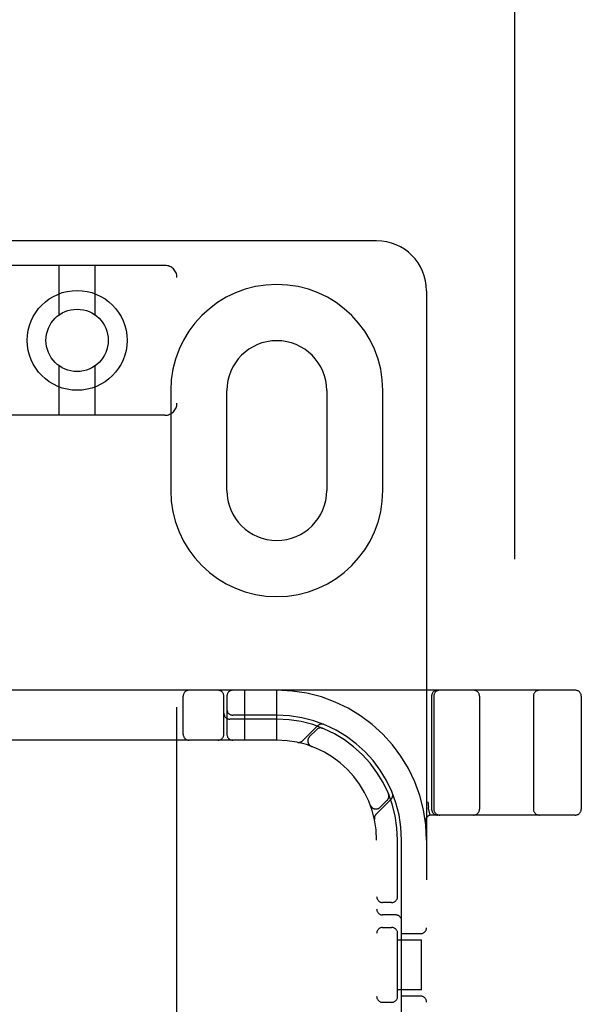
# Model space of a CAD drawing. Header units: inches. Extents: x 0 to 268, y 0 to 174.
# Tile 56 of 71: x 93.54 to 94.95, y 89.12 to 91.59. Entities that reach past the tile are written whole.
import ezdxf

# ---------------------------------------------------------------- set-up
doc = ezdxf.new("R2010")
doc.units = ezdxf.units.IN
doc.header["$LTSCALE"] = 14.749625
doc.header["$MEASUREMENT"] = 0
doc.linetypes.add('HIDDEN', pattern=[0.2, 0.1, -0.1])
doc.layers.add('DEFAULT_2', color=8, linetype='HIDDEN')

msp = doc.modelspace()

# ---------------------------------------------------------------- linework, layer by layer
at = {"layer": 'DEFAULT_2', "color": 8, "linetype": 'HIDDEN'}
for p, q in [((94.7833, 51.8862), (94.7833, 124.9282)), ((94.4373, 91.0322), (92.9373, 91.0322)), ((93.9073, 90.9705), (93.4673, 90.9705)), ((93.6423, 90.8467), (93.6423, 90.9705)), ((93.7323, 90.8467), (93.7323, 90.9705)), ((93.9373, 85.44), (93.9373, 90.9405)), ((94.5623, 90.9072), (94.5623, 85.9072)), ((93.6423, 90.5955), (93.6423, 90.7193)), ((93.7323, 90.5955), (93.7323, 90.7193)), ((93.9217, 90.6572), (93.9217, 90.4072)), ((94.0623, 90.4072), (94.0623, 90.6572)), ((94.3123, 90.6572), (94.3123, 90.4072)), ((94.4529, 90.4072), (94.4529, 90.6572)), ((93.9073, 90.5955), (93.4673, 90.5955)), ((94.9348, 89.9072), (92.4398, 89.9072)), ((93.9529, 89.7972), (93.9529, 89.8922)), ((94.0548, 89.7972), (94.0548, 89.8922)), ((94.0623, 89.8922), (94.0623, 89.7972)), ((94.1073, 89.7822), (94.1073, 89.9072)), ((94.1873, 89.7822), (94.1873, 89.9072)), ((94.5748, 89.8922), (94.5748, 89.6097)), ((94.5804, 89.8922), (94.5804, 89.6097)), ((94.6948, 89.8922), (94.6948, 89.6097)), ((94.8298, 89.8922), (94.8298, 89.6097)), ((94.9498, 89.8922), (94.9498, 89.6097)), ((94.1873, 89.8447), (94.0773, 89.8447)), ((94.1873, 89.8347), (94.0698, 89.8347)), ((94.2896, 89.8183), (94.252, 89.7807)), ((94.2867, 89.8084), (94.2694, 89.791)), ((94.3029, 89.8117), (94.3015, 89.8123)), ((94.1873, 89.7822), (93.1873, 89.7822)), ((94.2741, 89.7666), (94.2744, 89.7665)), ((94.2747, 89.7664), (94.2744, 89.7665)), ((94.4674, 89.6464), (94.4668, 89.6477)), ((94.4668, 89.6477), (94.4668, 89.6477)), ((94.4669, 89.6477), (94.4669, 89.6477)), ((94.4216, 89.6192), (94.4215, 89.6196)), ((94.4216, 89.6193), (94.4217, 89.619)), ((94.4359, 89.5969), (94.4735, 89.6345)), ((94.4462, 89.6143), (94.4635, 89.6316)), ((94.5675, 89.6093), (94.567, 89.6141)), ((94.5675, 89.6093), (94.5676, 89.6087)), ((94.571, 89.5943), (94.5676, 89.6087)), ((94.9348, 89.5947), (94.5744, 89.5947)), ((94.5595, 89.5779), (94.5595, 89.5778)), ((94.4373, 87.2822), (94.4373, 89.5322)), ((94.4898, 89.388), (94.4898, 89.5322)), ((94.4998, 88.9222), (94.4998, 89.5322)), ((94.4748, 89.3759), (94.4523, 89.3759)), ((94.4848, 89.3447), (94.4523, 89.3447)), ((94.4523, 89.3134), (94.4748, 89.3134)), ((94.4898, 89.138), (94.4898, 89.3014)), ((94.5473, 89.2978), (94.4998, 89.2978)), ((94.4898, 89.2822), (94.5493, 89.2822)), ((94.5493, 89.1572), (94.5493, 89.2822)), ((94.5493, 89.1572), (94.4898, 89.1572)), ((94.4748, 89.1259), (94.4523, 89.1259)), ((94.5473, 89.1415), (94.4998, 89.1415))]:
    msp.add_line(p, q, dxfattribs=at)
for points in [[(94.2991, 89.8127), (94.2992, 89.8126), (94.2996, 89.8126), (94.2999, 89.8125), (94.3003, 89.8125), (94.3006, 89.8124), (94.3009, 89.8123), (94.3013, 89.8122), (94.3016, 89.8122), (94.3018, 89.8121), (94.3021, 89.812), (94.3024, 89.8119), (94.3026, 89.8118), (94.3027, 89.8118), (94.3028, 89.8117)], [(94.3028, 89.8117), (94.3029, 89.8117), (94.3029, 89.8117)], [(94.4669, 89.6477), (94.4669, 89.6476), (94.467, 89.6474), (94.467, 89.6472), (94.4671, 89.647), (94.4672, 89.6467), (94.4673, 89.6465), (94.4673, 89.6462), (94.4674, 89.646), (94.4675, 89.6457), (94.4675, 89.6455), (94.4676, 89.6452), (94.4677, 89.6449), (94.4677, 89.6446), (94.4677, 89.6444), (94.4678, 89.6441), (94.4678, 89.6439)], [(94.5654, 89.6276), (94.566, 89.6232), (94.5665, 89.6187), (94.567, 89.6141)]]:
    msp.add_lwpolyline(points, dxfattribs=at)
for radius in [0.125, 0.078]:
    msp.add_circle((93.6873, 90.783), radius, dxfattribs=at)
for centre, radius, start, end in [((94.4373, 90.9072), 0.125, 0, 90), ((93.9073, 90.9405), 0.03, 0, 90), ((94.1873, 90.6572), 0.2656, 0, 180), ((94.1873, 90.6572), 0.125, 0, 180), ((93.9073, 90.6255), 0.03, 270, 360), ((94.1873, 90.4072), 0.2656, 180, 360), ((94.1873, 90.4072), 0.125, 180, 360), ((93.9679, 89.8922), 0.015, 90, 180), ((94.0398, 89.8922), 0.015, 0, 90), ((94.0773, 89.8922), 0.015, 90, 180), ((94.1873, 89.5322), 0.375, 0, 90), ((94.5898, 89.8922), 0.015, 90, 180), ((94.5954, 89.8922), 0.015, 90, 180), ((94.6798, 89.8922), 0.015, 0, 90), ((94.8448, 89.8922), 0.015, 90, 180), ((94.9348, 89.8922), 0.015, 0, 90), ((94.0698, 89.8497), 0.015, 180, 270), ((94.0773, 89.8597), 0.015, 180, 270), ((94.1873, 89.5322), 0.3125, 0, 90), ((94.1873, 89.5322), 0.3025, 0, 90), ((94.2973, 89.7978), 0.015, 67.4954, 135), ((94.2999, 89.8081), 0.0145, 67.8042, 135), ((93.9679, 89.7972), 0.015, 180, 270), ((94.0398, 89.7972), 0.015, 270, 360), ((94.0773, 89.7972), 0.015, 180, 270), ((94.28, 89.7804), 0.015, 135, 249.5253), ((94.1873, 89.5322), 0.25, 0, 90), ((94.2418, 89.791), 0.0145, 258.1145, 315), ((94.4529, 89.6422), 0.015, 315, 22.5046), ((94.4632, 89.6447), 0.0145, 315, 22.1958), ((94.4356, 89.6249), 0.015, 200.4747, 315), ((94.4461, 89.5866), 0.0145, 135, 191.8855), ((94.5744, 89.5797), 0.015, 90, 186.9957), ((94.5898, 89.6097), 0.015, 180, 270), ((94.5954, 89.6097), 0.015, 180, 270), ((94.6798, 89.6097), 0.015, 270, 360), ((94.8448, 89.6097), 0.015, 180, 270), ((94.9348, 89.6097), 0.015, 270, 360), ((94.4523, 89.3909), 0.015, 180, 270), ((94.4748, 89.3909), 0.015, 270, 0), ((94.4523, 89.3597), 0.015, 180, 270), ((94.4848, 89.3297), 0.015, 0, 90), ((94.4523, 89.2984), 0.015, 90, 180), ((94.4748, 89.2984), 0.015, 0, 90), ((94.5473, 89.3128), 0.015, 270, 360), ((94.4523, 89.1409), 0.015, 180, 270), ((94.4748, 89.1409), 0.015, 270, 360), ((94.5473, 89.1265), 0.015, 0, 90)]:
    msp.add_arc(centre, radius, start, end, dxfattribs=at)

doc.saveas('drawing.dxf')
